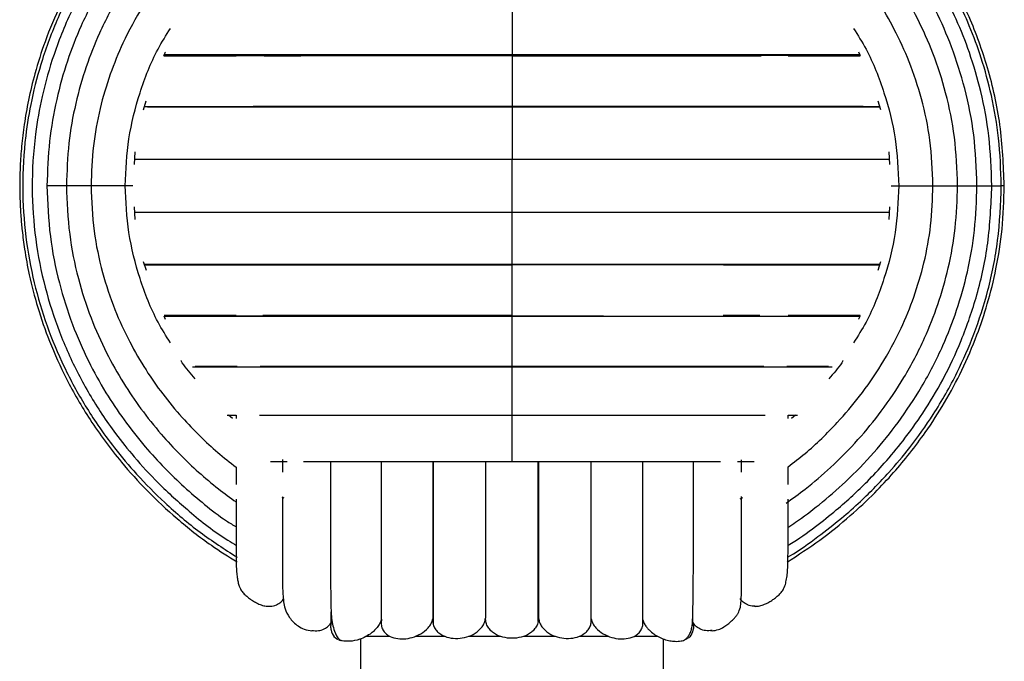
# Paper-space layout '_Derecha' of a CAD drawing. Header units: millimetres. Extents: x -200 to 200, y -56 to 638.
# Tile 7 of 9: x -65 to 65, y 216 to 301. Entities that reach past the tile are written whole.
import ezdxf

# ---------------------------------------------------------------- set-up
doc = ezdxf.new("R2010")
doc.units = ezdxf.units.MM

psp = doc.layouts.new('_Derecha')

# ---------------------------------------------------------------- linework, layer by layer
at = {"color": 7, "linetype": 'Continuous', "lineweight": 25}
for p, q in [((45.75, 296.61), (45.95, 296.16)), ((0, 296.16), (0, 296.13)), ((-48.64, 288.98), (-48.3, 290.15)), ((48.28, 290.16), (48.64, 289.01)), ((-49.86, 281.73), (-49.76, 283.42)), ((49.74, 283.41), (49.85, 281.74)), ((0, 282.46), (0, 282.47)), ((-49.74, 274.48), (-49.85, 276.15)), ((49.86, 276.16), (49.76, 274.47)), ((0, 275.43), (0, 275.42)), ((-48.28, 267.73), (-48.64, 268.88)), ((48.64, 268.9), (48.3, 267.74)), ((-45.75, 261.28), (-45.93, 261.68)), ((0, 261.73), (0, 261.76)), ((-36.92, 248.16), (-37.42, 248.63)), ((-36.44, 248.63), (-36.44, 248.17)), ((36.44, 248.63), (37.7, 248.63)), ((36.44, 248.17), (36.44, 248.63)), ((37.42, 248.63), (36.92, 248.16)), ((-30.32, 242.75), (-30.32, 241.09)), ((30.32, 241.08), (30.32, 242.74)), ((-30.39, 237.85), (-30.12, 237.69)), ((30.12, 237.56), (30.46, 237.75)), ((32.02, 223.39), (32.1, 223.36)), ((-26.41, 220.12), (-26.19, 220.17)), ((26.19, 220.17), (26.41, 220.12)), ((-22.42, 218.81), (-22.69, 218.89)), ((-20, 219.06), (-20, 209.44)), ((-19.28, 219.44), (-16.23, 219.44)), ((-12.79, 219.44), (-8.88, 219.44)), ((-5.73, 219.44), (-1.57, 219.44)), ((1.57, 219.44), (5.69, 219.44)), ((8.91, 219.44), (12.8, 219.44)), ((16.16, 219.44), (19.21, 219.44)), ((20, 209.44), (20, 219.07))]:
    psp.add_line(p, q, dxfattribs=at)
for points, knots in [([(-36.32, 328.68), (-36.44, 328.62), (-38.61, 327.42), (-42.33, 324.57), (-47.28, 320.29), (-51.39, 315.82), (-54.77, 311.4), (-57.48, 307.1), (-59.78, 302.68), (-61.62, 298.26), (-62.97, 294.01), (-63.85, 290.35), (-64.42, 287.14), (-64.77, 284.24), (-64.95, 281.65), (-65.02, 279.25), (-64.98, 277), (-64.87, 274.91), (-64.67, 272.79), (-64.34, 270.23), (-63.71, 266.83), (-62.66, 262.76), (-61.05, 258.15), (-58.8, 253.16), (-55.68, 247.76), (-52.05, 242.85), (-48.15, 238.52), (-44.18, 234.84), (-40.21, 231.67), (-37.44, 229.95), (-36.29, 229.23)], [0, 0, 0, 0, 0.003291, 0.061974, 0.11657, 0.167067, 0.213446, 0.255694, 0.293806, 0.338158, 0.37512, 0.405323, 0.432316, 0.45664, 0.478323, 0.497066, 0.516893, 0.534412, 0.549557, 0.570058, 0.598868, 0.63598, 0.67525, 0.720846, 0.77275, 0.830937, 0.873224, 0.918286, 0.966118, 1, 1, 1, 1]), ([(-36.36, 327.98), (-37.99, 326.93), (-41.55, 324.64), (-46.37, 320.46), (-50.81, 315.81), (-54.49, 311.03), (-57.46, 306.27), (-60.01, 301.18), (-62.03, 295.88), (-63.45, 290.52), (-64.39, 284.86), (-64.74, 278.8), (-64.32, 272.29), (-63.21, 266.18), (-61.49, 260.42), (-59.23, 254.98), (-56.87, 250.65), (-54.59, 247.11), (-52.36, 244.06), (-49.44, 240.6), (-45.7, 236.84), (-41.31, 233.09), (-37.96, 230.92), (-36.31, 229.86)], [0, 0, 0, 0, 0.049261, 0.107083, 0.161431, 0.2123, 0.25968, 0.303545, 0.356546, 0.403271, 0.444118, 0.501805, 0.556832, 0.609179, 0.659196, 0.708845, 0.75842, 0.784113, 0.815722, 0.85398, 0.898865, 0.950365, 1, 1, 1, 1]), ([(65, 278.94), (64.89, 281.63), (64.67, 286.89), (62.97, 294.37), (60.57, 301.08), (58.06, 306.06), (55.77, 309.83), (53.63, 312.93), (50.83, 316.44), (47.23, 320.3), (42.7, 324.28), (38.97, 327.16), (36.64, 328.46), (36.28, 328.66)], [0, 0, 0, 0, 0.134195, 0.26294, 0.38198, 0.489785, 0.541126, 0.603072, 0.677936, 0.76569, 0.866292, 0.979712, 1, 1, 1, 1]), ([(64.6, 278.94), (64.53, 281.04), (64.4, 285.05), (63.41, 290.69), (62.07, 295.64), (60.5, 299.91), (58.86, 303.52), (57.27, 306.5), (55.76, 308.99), (53.97, 311.66), (51.51, 314.91), (47.95, 318.9), (43.72, 322.79), (39.74, 325.91), (37.25, 327.43), (36.32, 328)], [0, 0, 0, 0, 0.106403, 0.202952, 0.289622, 0.366422, 0.43335, 0.490416, 0.537635, 0.580991, 0.653657, 0.744012, 0.851999, 0.944559, 1, 1, 1, 1]), ([(-36.41, 326.45), (-36.8, 326.22), (-39.25, 324.79), (-43.21, 321.57), (-48.1, 316.97), (-52.14, 312.14), (-55.43, 307.28), (-58.26, 302.05), (-60.5, 296.56), (-62.07, 290.98), (-63.12, 285.09), (-63.5, 278.75), (-63.03, 271.96), (-61.78, 265.58), (-59.87, 259.61), (-57.35, 254), (-54.74, 249.56), (-52.22, 245.96), (-49.76, 242.89), (-46.56, 239.41), (-42.44, 235.7), (-38.97, 232.94), (-36.75, 231.64), (-36.36, 231.41)], [0, 0, 0, 0, 0.012, 0.074655, 0.133547, 0.18867, 0.240007, 0.287542, 0.344971, 0.395585, 0.43984, 0.502371, 0.561994, 0.618697, 0.672856, 0.726608, 0.780267, 0.808091, 0.842325, 0.883749, 0.932339, 0.988074, 1, 1, 1, 1]), ([(63.35, 278.94), (63.27, 281.14), (63.13, 285.32), (62.02, 291.2), (60.53, 296.35), (58.78, 300.77), (56.96, 304.48), (55.2, 307.54), (53.53, 310.08), (51.55, 312.8), (48.84, 316.08), (44.93, 320.06), (40.68, 323.67), (37.59, 325.69), (36.36, 326.5)], [0, 0, 0, 0, 0.115243, 0.219809, 0.313681, 0.396858, 0.469344, 0.531154, 0.582306, 0.629237, 0.707882, 0.805684, 0.922572, 1, 1, 1, 1]), ([(-36.43, 324.1), (-36.77, 323.87), (-38.19, 322.94), (-40.76, 320.97), (-44.27, 317.94), (-47.78, 314.31), (-51.15, 310.13), (-54.26, 305.42), (-56.82, 300.44), (-58.81, 295.34), (-60.23, 290.25), (-61.2, 284.73), (-61.33, 280.91), (-61.4, 278.94)], [0, 0, 0, 0, 0.022779, 0.094717, 0.180913, 0.281407, 0.376119, 0.480827, 0.595558, 0.68821, 0.786519, 0.890446, 1, 1, 1, 1]), ([(61.39, 278.94), (61.31, 281.19), (61.15, 285.51), (59.91, 291.66), (58.18, 297.15), (56.07, 302), (53.75, 306.19), (51.23, 309.97), (48.62, 313.29), (45.94, 316.23), (43.32, 318.77), (40.59, 321.07), (38.32, 322.9), (36.84, 323.77), (36.4, 324.03)], [0, 0, 0, 0, 0.125233, 0.241465, 0.348658, 0.446827, 0.535967, 0.616079, 0.700346, 0.771721, 0.837675, 0.904261, 0.97148, 1, 1, 1, 1]), ([(-36.2, 320.89), (-37.04, 320.28), (-39.08, 318.81), (-42.29, 316.04), (-45.67, 312.62), (-48.92, 308.65), (-51.92, 304.19), (-54.4, 299.45), (-56.33, 294.59), (-57.7, 289.73), (-58.65, 284.47), (-58.77, 280.82), (-58.84, 278.94)], [0, 0, 0, 0, 0.063154, 0.152294, 0.256229, 0.354204, 0.462545, 0.581269, 0.677178, 0.778953, 0.886571, 1, 1, 1, 1]), ([(58.83, 278.94), (58.75, 281.09), (58.59, 285.22), (57.39, 291.08), (55.72, 296.32), (53.67, 300.92), (51.43, 304.91), (49, 308.5), (46.49, 311.65), (43.91, 314.43), (41.38, 316.83), (38.92, 318.92), (37.21, 320.16), (36.42, 320.73)], [0, 0, 0, 0, 0.130342, 0.251302, 0.362849, 0.464999, 0.557735, 0.641076, 0.728749, 0.803004, 0.871554, 0.94076, 1, 1, 1, 1]), ([(-36.44, 316.1), (-37.2, 315.52), (-39.52, 313.75), (-42.7, 310.62), (-46.05, 306.69), (-48.91, 302.55), (-51.3, 298.14), (-53.15, 293.6), (-54.49, 289.06), (-55.4, 284.13), (-55.52, 280.7), (-55.58, 278.94)], [0, 0, 0, 0, 0.065909, 0.202525, 0.307464, 0.423538, 0.550809, 0.653648, 0.762816, 0.878281, 1, 1, 1, 1]), ([(55.58, 278.94), (55.5, 280.95), (55.35, 284.82), (54.19, 290.31), (52.57, 295.21), (50.6, 299.5), (48.45, 303.21), (46.13, 306.54), (43.72, 309.45), (41.27, 312.01), (38.89, 314.21), (37.25, 315.51), (36.44, 316.16)], [0, 0, 0, 0, 0.138858, 0.267715, 0.386532, 0.495292, 0.594017, 0.682736, 0.776047, 0.85509, 0.927949, 1, 1, 1, 1]), ([(0, 302.88), (0, 302.85), (0, 302.79), (0, 302.32), (0, 301.48), (0, 300.29), (0, 299), (0, 297.84), (0, 296.98), (0, 296.43), (0, 296.25), (0, 296.16)], [0, 0, 0, 0, 0.067417, 0.158546, 0.308866, 0.457991, 0.607116, 0.757436, 0.848565, 0.928979, 1, 1, 1, 1]), ([(-51.07, 278.94), (-50.97, 281.02), (-50.79, 285.18), (-49.23, 291.24), (-47.34, 296.15), (-45.67, 298.82), (-45.1, 299.72)], [0, 0, 0, 0, 0.284302, 0.568834, 0.853737, 1, 1, 1, 1]), ([(45.1, 299.72), (45.67, 298.81), (47.34, 296.15), (49.23, 291.24), (50.79, 285.18), (50.97, 281.02), (51.07, 278.94)], [0, 0, 0, 0, 0.146026, 0.431011, 0.715614, 1, 1, 1, 1]), ([(-45.98, 296.09), (-45.93, 296.23), (-45.87, 296.41), (-45.77, 296.57), (-45.75, 296.6)], [0, 0, 0, 0, 0.813689, 1, 1, 1, 1]), ([(-45.98, 296.09), (-45.14, 296.09), (-43.11, 296.09), (-39.83, 296.09), (-37.28, 296.09), (-36.44, 296.09)], [0, 0, 0, 0, 0.322879, 0.7789, 1, 1, 1, 1]), ([(-45.95, 296.16), (-45.35, 296.16), (-43.53, 296.16), (-39.64, 296.16), (-34.39, 296.16), (-28.42, 296.16), (-21.88, 296.16), (-14.87, 296.16), (-7.52, 296.16), (-2.51, 296.16), (0, 296.16)], [0, 0, 0, 0, 0.0662233, 0.1993777, 0.3326198, 0.4659485, 0.5993705, 0.7328636, 0.8664183, 1, 1, 1, 1]), ([(0, 296.21), (-1.7, 296.21), (-5, 296.21), (-9.75, 296.21), (-14.75, 296.21), (-19.8, 296.21), (-24.7, 296.21), (-28.75, 296.21), (-32.03, 296.21), (-34.71, 296.21), (-37.19, 296.21), (-39.8, 296.21), (-42.64, 296.21), (-44.76, 296.21), (-45.77, 296.21), (-45.93, 296.21)], [0, 0, 0, 0, 0.091895, 0.178191, 0.25889, 0.369424, 0.467373, 0.552736, 0.625506, 0.685676, 0.741173, 0.808859, 0.889298, 0.982515, 1, 1, 1, 1]), ([(-32.73, 296.08), (-32.12, 296.08), (-30.61, 296.08), (-28.92, 296.08), (-27.9, 296.08)], [0, 0, 0, 0, 0.40102, 1, 1, 1, 1]), ([(45.88, 296.21), (45.44, 296.21), (44.46, 296.21), (42.65, 296.21), (40.3, 296.21), (37.28, 296.21), (33.46, 296.21), (28.75, 296.21), (23.04, 296.21), (17.14, 296.21), (11.31, 296.21), (5.8, 296.21), (1.97, 296.21), (0, 296.21)], [0, 0, 0, 0, 0.045108, 0.100477, 0.167967, 0.248313, 0.341506, 0.447532, 0.566384, 0.698059, 0.793005, 0.893655, 1, 1, 1, 1]), ([(0, 296.2), (0, 296.16), (0, 296.07), (0, 295.55), (0, 294.65), (0, 293.43), (0, 292.12), (0, 290.98), (0, 290.14), (0, 289.63), (0, 289.47), (0, 289.39)], [0, 0, 0, 0, 0.074084, 0.164562, 0.313807, 0.461866, 0.609925, 0.75917, 0.849648, 0.929486, 1, 1, 1, 1]), ([(0, 296.16), (2.51, 296.16), (7.52, 296.16), (14.87, 296.17), (21.88, 296.17), (28.42, 296.17), (34.39, 296.17), (39.64, 296.17), (43.52, 296.17), (45.34, 296.17), (45.95, 296.17)], [0, 0, 0, 0, 0.133609, 0.26718, 0.400694, 0.534136, 0.667485, 0.80075, 0.933926, 1, 1, 1, 1]), ([(0, 296.08), (2.46, 296.08), (7.14, 296.08), (13.68, 296.08), (19.34, 296.08), (24.12, 296.08), (28.06, 296.08), (30.91, 296.08), (32.4, 296.08), (32.89, 296.08)], [0, 0, 0, 0, 0.205377, 0.391705, 0.558969, 0.707193, 0.836317, 0.94637, 1, 1, 1, 1]), ([(36.44, 296.08), (37.18, 296.08), (38.92, 296.08), (41.55, 296.08), (44.05, 296.08), (45.42, 296.08), (45.98, 296.08)], [0, 0, 0, 0, 0.196566, 0.466073, 0.778102, 1, 1, 1, 1]), ([(0, 289.38), (-1.75, 289.38), (-5.15, 289.38), (-10.04, 289.38), (-15.18, 289.38), (-20.39, 289.38), (-25.43, 289.38), (-29.61, 289.38), (-32.99, 289.38), (-35.75, 289.38), (-38.31, 289.37), (-41.01, 289.37), (-43.95, 289.37), (-46.58, 289.36), (-48.01, 289.36), (-48.57, 289.35)], [0, 0, 0, 0, 0.088152, 0.170936, 0.24836, 0.354394, 0.448358, 0.530265, 0.600095, 0.657844, 0.711045, 0.775927, 0.853053, 0.942443, 1, 1, 1, 1]), ([(-48.56, 289.38), (-47.37, 289.37), (-44.97, 289.37), (-40.72, 289.37), (-36.32, 289.36), (-31.96, 289.36), (-27.25, 289.36), (-22.21, 289.36), (-16.91, 289.35), (-11.4, 289.35), (-5.74, 289.35), (-1.91, 289.35), (0, 289.35)], [0, 0, 0, 0, 0.1220282, 0.2472472, 0.3412212, 0.4352296, 0.5292715, 0.6233449, 0.7174588, 0.8116037, 0.9057818, 1, 1, 1, 1]), ([(-48.52, 289.39), (-47.56, 289.39), (-45.35, 289.39), (-40.93, 289.39), (-35.49, 289.39), (-29.32, 289.39), (-22.57, 289.39), (-15.33, 289.39), (-7.75, 289.39), (-2.58, 289.39), (0, 289.39)], [0, 0, 0, 0, 0.098762, 0.227341, 0.355977, 0.484681, 0.613443, 0.742265, 0.871118, 1, 1, 1, 1]), ([(0, 289.39), (2.58, 289.39), (7.75, 289.39), (15.33, 289.39), (22.56, 289.39), (29.32, 289.39), (35.48, 289.39), (40.93, 289.39), (45.35, 289.39), (47.56, 289.39), (48.52, 289.39)], [0, 0, 0, 0, 0.128868, 0.25772, 0.386537, 0.515296, 0.643993, 0.772632, 0.901205, 1, 1, 1, 1]), ([(0, 289.39), (0, 289.35), (0, 289.29), (0, 289.35), (0, 289.36)], [0, 0, 0, 0, 0.912946, 1, 1, 1, 1]), ([(48.57, 289.37), (48.3, 289.37), (47.48, 289.38), (45.96, 289.38), (43.94, 289.38), (41.52, 289.38), (38.4, 289.38), (34.46, 289.38), (29.6, 289.38), (23.73, 289.38), (17.64, 289.38), (11.64, 289.38), (5.97, 289.38), (2.03, 289.38), (0, 289.38)], [0, 0, 0, 0, 0.027794, 0.085715, 0.138729, 0.203354, 0.280272, 0.369488, 0.470999, 0.584788, 0.710866, 0.801782, 0.898157, 1, 1, 1, 1]), ([(0, 289.37), (0, 289.37), (0, 289.36), (0, 289.1), (0, 288.5), (0, 287.5), (0, 286.23), (0, 284.91), (0, 283.8), (0, 283.03), (0, 282.59), (0, 282.49), (0, 282.44)], [0, 0, 0, 0, 0.007671, 0.086444, 0.175714, 0.322967, 0.469049, 0.615132, 0.762385, 0.851655, 0.930428, 1, 1, 1, 1]), ([(0, 289.35), (1.72, 289.35), (5.05, 289.35), (9.84, 289.35), (14.88, 289.35), (19.98, 289.35), (24.92, 289.35), (29.01, 289.35), (32.31, 289.35), (35.01, 289.35), (37.51, 289.35), (40.13, 289.35), (42.97, 289.35), (45.93, 289.35), (47.66, 289.35), (48.57, 289.36)], [0, 0, 0, 0, 0.084721, 0.164288, 0.238691, 0.340584, 0.430863, 0.509522, 0.576562, 0.631983, 0.683111, 0.745449, 0.819481, 0.905192, 1, 1, 1, 1]), ([(-49.82, 282.44), (-48.66, 282.44), (-46.25, 282.44), (-41.49, 282.44), (-37.68, 282.44), (-35.31, 282.44), (-35.04, 282.44)], [0, 0, 0, 0, 0.299657, 0.627926, 0.956241, 1, 1, 1, 1]), ([(-49.78, 282.44), (-48.67, 282.44), (-46.28, 282.44), (-41.61, 282.44), (-36.04, 282.44), (-29.76, 282.44), (-22.89, 282.44), (-15.54, 282.44), (-7.86, 282.44), (-2.62, 282.44), (0, 282.44)], [0, 0, 0, 0, 0.110826, 0.237861, 0.364907, 0.491936, 0.618952, 0.745969, 0.872991, 1, 1, 1, 1]), ([(0, 282.44), (2.62, 282.44), (7.85, 282.45), (15.53, 282.45), (22.87, 282.45), (29.73, 282.45), (35.99, 282.45), (41.53, 282.45), (46.23, 282.45), (48.65, 282.45), (49.8, 282.45)], [0, 0, 0, 0, 0.126489, 0.252963, 0.379433, 0.505873, 0.632301, 0.758694, 0.88507, 1, 1, 1, 1]), ([(0, 282.44), (2.62, 282.44), (7.86, 282.44), (15.54, 282.44), (22.89, 282.44), (29.76, 282.44), (36.04, 282.44), (41.61, 282.44), (46.28, 282.44), (48.66, 282.44), (49.77, 282.44)], [0, 0, 0, 0, 0.127064, 0.254124, 0.381193, 0.508269, 0.635352, 0.762443, 0.889533, 1, 1, 1, 1]), ([(0, 275.44), (0, 275.47), (0, 275.51), (0, 275.89), (0, 276.58), (0, 277.64), (0, 278.94), (0, 280.25), (0, 281.31), (0, 282), (0, 282.38), (0, 282.42), (0, 282.44)], [0, 0, 0, 0, 0.065517, 0.139697, 0.223764, 0.362433, 0.5, 0.637567, 0.776236, 0.860303, 0.934483, 1, 1, 1, 1]), ([(-58.84, 278.94), (-58.88, 278.94), (-59.19, 278.94), (-59.84, 278.94), (-60.64, 278.94), (-61.18, 278.94), (-61.44, 278.94), (-61.38, 278.94), (-61.37, 278.94)], [0, 0, 0, 0, 0.027818, 0.185522, 0.445659, 0.703729, 0.961799, 1, 1, 1, 1]), ([(-61.4, 278.94), (-61.31, 276.7), (-61.15, 272.38), (-59.91, 266.23), (-58.18, 260.74), (-56.07, 255.89), (-53.75, 251.7), (-51.23, 247.92), (-48.62, 244.6), (-45.95, 241.66), (-43.32, 239.12), (-40.59, 236.82), (-38.32, 234.99), (-36.84, 234.12), (-36.4, 233.86)], [0, 0, 0, 0, 0.125235, 0.24146, 0.348652, 0.446819, 0.535957, 0.616067, 0.700333, 0.771707, 0.83766, 0.904245, 0.971462, 1, 1, 1, 1]), ([(-58.84, 278.94), (-58.75, 276.8), (-58.59, 272.67), (-57.4, 266.81), (-55.72, 261.57), (-53.67, 256.97), (-51.43, 252.98), (-49, 249.39), (-46.49, 246.24), (-43.91, 243.46), (-41.39, 241.06), (-38.92, 238.97), (-37.21, 237.73), (-36.42, 237.15)], [0, 0, 0, 0, 0.1303334, 0.2512991, 0.3628427, 0.4649905, 0.5577253, 0.6410644, 0.7287367, 0.8029897, 0.8715383, 0.940744, 1, 1, 1, 1]), ([(-55.58, 278.94), (-55.67, 278.94), (-56.02, 278.94), (-56.76, 278.94), (-57.66, 278.94), (-58.38, 278.94), (-58.8, 278.94), (-58.79, 278.94), (-58.78, 278.94)], [0, 0, 0, 0, 0.044026, 0.183659, 0.413987, 0.642484, 0.870981, 1, 1, 1, 1]), ([(-55.58, 278.94), (-55.5, 276.94), (-55.35, 273.07), (-54.19, 267.58), (-52.57, 262.68), (-50.6, 258.39), (-48.45, 254.68), (-46.13, 251.35), (-43.72, 248.44), (-41.27, 245.88), (-38.89, 243.68), (-37.25, 242.38), (-36.44, 241.73)], [0, 0, 0, 0, 0.138851, 0.26771, 0.386523, 0.495281, 0.594004, 0.682722, 0.77603, 0.855072, 0.927929, 1, 1, 1, 1]), ([(-51.07, 278.94), (-51.26, 278.94), (-51.67, 278.94), (-52.39, 278.94), (-53.29, 278.94), (-54.23, 278.94), (-55.01, 278.94), (-55.51, 278.94), (-55.53, 278.94), (-55.54, 278.94)], [0, 0, 0, 0, 0.088659, 0.189041, 0.302801, 0.49045, 0.676609, 0.862767, 1, 1, 1, 1]), ([(-45.1, 258.17), (-45.67, 259.08), (-47.34, 261.74), (-49.23, 266.65), (-50.79, 272.71), (-50.97, 276.87), (-51.07, 278.94)], [0, 0, 0, 0, 0.146064, 0.431037, 0.715632, 1, 1, 1, 1]), ([(-50.07, 278.94), (-50.06, 278.94), (-50.01, 278.94), (-50.19, 278.94), (-50.54, 278.94), (-50.9, 278.94), (-51.07, 278.94)], [0, 0, 0, 0, 0.142449, 0.464624, 0.748913, 1, 1, 1, 1]), ([(36.2, 237), (37.04, 237.61), (39.08, 239.08), (42.29, 241.85), (45.67, 245.27), (48.92, 249.24), (51.92, 253.7), (54.4, 258.44), (56.32, 263.3), (57.7, 268.16), (58.65, 273.42), (58.77, 277.07), (58.83, 278.94)], [0, 0, 0, 0, 0.063138, 0.152279, 0.256216, 0.354192, 0.462536, 0.581261, 0.677172, 0.778949, 0.886569, 1, 1, 1, 1]), ([(36.32, 229.22), (37.78, 230.16), (40.69, 232.03), (44.52, 235.15), (47.74, 238.16), (50.34, 240.94), (52.57, 243.61), (54.85, 246.67), (57.19, 250.3), (59.49, 254.6), (61.36, 258.97), (62.86, 263.45), (64, 268.11), (64.83, 273.34), (64.94, 277.02), (65, 278.94)], [0, 0, 0, 0, 0.086933, 0.172921, 0.24647, 0.307543, 0.363245, 0.420322, 0.498567, 0.579256, 0.663944, 0.73583, 0.815804, 0.90387, 1, 1, 1, 1]), ([(36.36, 229.84), (36.46, 229.9), (37.87, 230.72), (40.26, 232.44), (43.37, 234.85), (45.89, 237.09), (47.96, 239.11), (50.17, 241.46), (52.78, 244.58), (55.89, 248.95), (58.73, 253.97), (61.14, 259.47), (62.99, 265.28), (64.33, 271.86), (64.51, 276.52), (64.6, 278.94)], [0, 0, 0, 0, 0.006062, 0.082473, 0.149092, 0.205906, 0.252903, 0.296275, 0.36904, 0.459565, 0.567894, 0.660863, 0.763875, 0.876929, 1, 1, 1, 1]), ([(36.4, 231.38), (36.5, 231.44), (37.78, 232.2), (39.92, 233.78), (42.68, 235.94), (44.95, 237.95), (47.07, 240), (49.31, 242.39), (51.79, 245.38), (54.41, 249.04), (57.04, 253.45), (59.49, 258.65), (61.55, 264.69), (63.05, 271.54), (63.25, 276.41), (63.35, 278.94)], [0, 0, 0, 0, 0.006011, 0.078134, 0.139656, 0.190553, 0.237508, 0.294798, 0.362915, 0.441882, 0.531717, 0.632443, 0.744075, 0.866605, 1, 1, 1, 1]), ([(36.43, 233.8), (36.77, 234.02), (38.19, 234.95), (40.76, 236.92), (44.27, 239.95), (47.78, 243.58), (51.15, 247.76), (54.26, 252.47), (56.82, 257.44), (58.81, 262.55), (60.23, 267.64), (61.2, 273.16), (61.33, 276.98), (61.39, 278.94)], [0, 0, 0, 0, 0.022759, 0.094699, 0.180896, 0.281393, 0.376107, 0.480818, 0.595543, 0.688204, 0.786507, 0.890443, 1, 1, 1, 1]), ([(36.44, 241.79), (37.2, 242.37), (39.52, 244.14), (42.7, 247.27), (46.05, 251.2), (48.91, 255.34), (51.3, 259.75), (53.15, 264.29), (54.49, 268.83), (55.4, 273.76), (55.52, 277.19), (55.58, 278.94)], [0, 0, 0, 0, 0.065889, 0.202508, 0.30745, 0.423526, 0.550799, 0.653641, 0.76281, 0.878283, 1, 1, 1, 1]), ([(51.07, 278.94), (50.97, 276.87), (50.79, 272.71), (49.23, 266.65), (47.34, 261.74), (45.67, 259.08), (45.1, 258.18)], [0, 0, 0, 0, 0.284426, 0.56909, 0.854122, 1, 1, 1, 1]), ([(50.07, 278.94), (50.05, 278.94), (50.01, 278.94), (50.19, 278.94), (50.53, 278.94), (50.9, 278.94), (51.07, 278.94)], [0, 0, 0, 0, 0.142425, 0.464609, 0.748906, 1, 1, 1, 1]), ([(51.07, 278.94), (51.26, 278.94), (51.66, 278.94), (52.39, 278.94), (53.29, 278.94), (54.23, 278.94), (55.01, 278.94), (55.51, 278.94), (55.53, 278.94), (55.54, 278.94)], [0, 0, 0, 0, 0.0886587, 0.1890412, 0.3028011, 0.4904507, 0.6766092, 0.8627676, 1, 1, 1, 1]), ([(55.58, 278.94), (55.67, 278.94), (56.02, 278.94), (56.76, 278.94), (57.66, 278.94), (58.38, 278.94), (58.8, 278.94), (58.78, 278.94), (58.78, 278.94)], [0, 0, 0, 0, 0.044022, 0.183656, 0.413984, 0.642483, 0.870981, 1, 1, 1, 1]), ([(58.83, 278.94), (58.88, 278.94), (59.19, 278.94), (59.84, 278.94), (60.64, 278.94), (61.18, 278.94), (61.44, 278.94), (61.38, 278.94), (61.37, 278.94)], [0, 0, 0, 0, 0.027763, 0.185476, 0.445627, 0.703711, 0.961795, 1, 1, 1, 1]), ([(61.39, 278.94), (61.55, 278.94), (62.09, 278.94), (62.74, 278.94), (63.26, 278.94), (63.31, 278.94), (63.34, 278.94)], [0, 0, 0, 0, 0.123939, 0.423628, 0.720936, 1, 1, 1, 1]), ([(63.35, 278.94), (63.42, 278.94), (63.83, 278.94), (64.27, 278.94), (64.6, 278.94), (64.57, 278.94), (64.56, 278.94)], [0, 0, 0, 0, 0.073124, 0.45745, 0.838722, 1, 1, 1, 1]), ([(65, 278.94), (64.99, 278.94), (64.97, 278.94), (64.68, 278.94), (64.6, 278.94)], [0, 0, 0, 0, 0.710903, 1, 1, 1, 1]), ([(-49.77, 275.44), (-48.66, 275.44), (-46.28, 275.44), (-41.61, 275.44), (-36.04, 275.44), (-29.76, 275.44), (-22.89, 275.44), (-15.54, 275.44), (-7.86, 275.44), (-2.62, 275.44), (0, 275.44)], [0, 0, 0, 0, 0.110486, 0.23757, 0.364664, 0.491742, 0.618807, 0.745872, 0.872943, 1, 1, 1, 1]), ([(0, 275.44), (2.62, 275.44), (7.85, 275.44), (15.53, 275.44), (22.87, 275.44), (29.73, 275.44), (35.99, 275.44), (41.53, 275.44), (46.24, 275.44), (48.66, 275.44), (49.82, 275.44)], [0, 0, 0, 0, 0.1264379, 0.2528612, 0.3792807, 0.5056698, 0.6320463, 0.7583886, 0.8847139, 1, 1, 1, 1]), ([(0, 268.52), (0, 268.52), (0, 268.53), (0, 268.79), (0, 269.39), (0, 270.39), (0, 271.66), (0, 272.98), (0, 274.09), (0, 274.86), (0, 275.3), (0, 275.4), (0, 275.44)], [0, 0, 0, 0, 0.007671, 0.086444, 0.175714, 0.322967, 0.469049, 0.615132, 0.762385, 0.851655, 0.930428, 1, 1, 1, 1]), ([(0, 275.44), (2.62, 275.44), (7.86, 275.44), (15.54, 275.44), (22.89, 275.44), (29.76, 275.44), (36.04, 275.44), (41.61, 275.44), (46.28, 275.44), (48.67, 275.44), (49.78, 275.44)], [0, 0, 0, 0, 0.127015, 0.254027, 0.381048, 0.508074, 0.635109, 0.762151, 0.889192, 1, 1, 1, 1]), ([(0, 268.54), (-1.72, 268.54), (-5.05, 268.54), (-9.84, 268.54), (-14.88, 268.54), (-19.98, 268.54), (-24.92, 268.54), (-29.01, 268.54), (-32.31, 268.54), (-35.01, 268.54), (-37.51, 268.54), (-40.13, 268.54), (-42.97, 268.54), (-45.93, 268.54), (-47.67, 268.53), (-48.58, 268.53)], [0, 0, 0, 0, 0.084728, 0.164292, 0.238691, 0.340583, 0.430857, 0.509517, 0.576558, 0.631979, 0.683103, 0.745436, 0.819464, 0.905177, 1, 1, 1, 1]), ([(-48.57, 268.52), (-48.3, 268.52), (-47.48, 268.52), (-45.96, 268.51), (-43.95, 268.52), (-41.52, 268.51), (-38.4, 268.51), (-34.46, 268.51), (-29.61, 268.51), (-23.73, 268.51), (-17.65, 268.51), (-11.64, 268.51), (-5.97, 268.51), (-2.03, 268.51), (0, 268.51)], [0, 0, 0, 0, 0.027825, 0.085739, 0.13875, 0.203375, 0.280294, 0.369504, 0.471011, 0.584807, 0.710871, 0.801787, 0.898162, 1, 1, 1, 1]), ([(-48.52, 268.49), (-47.56, 268.49), (-45.35, 268.49), (-40.93, 268.49), (-35.49, 268.49), (-29.32, 268.49), (-22.57, 268.49), (-15.33, 268.49), (-7.75, 268.49), (-2.58, 268.49), (0, 268.49)], [0, 0, 0, 0, 0.098805, 0.227378, 0.356008, 0.484706, 0.613462, 0.742278, 0.871124, 1, 1, 1, 1]), ([(0, 268.49), (0, 268.54), (0, 268.6), (0, 268.54), (0, 268.53)], [0, 0, 0, 0, 0.9108501, 1, 1, 1, 1]), ([(48.56, 268.51), (47.37, 268.52), (44.97, 268.52), (40.72, 268.52), (36.32, 268.53), (31.96, 268.53), (27.25, 268.53), (22.21, 268.53), (16.91, 268.54), (11.4, 268.54), (5.74, 268.54), (1.91, 268.54), (0, 268.54)], [0, 0, 0, 0, 0.12202, 0.247238, 0.341219, 0.43523, 0.52927, 0.623346, 0.717461, 0.811608, 0.905791, 1, 1, 1, 1]), ([(0, 268.51), (1.75, 268.51), (5.15, 268.51), (10.03, 268.51), (15.18, 268.51), (20.39, 268.51), (25.43, 268.51), (29.61, 268.51), (32.99, 268.51), (35.75, 268.51), (38.31, 268.51), (41.01, 268.51), (43.95, 268.52), (46.58, 268.53), (48.01, 268.53), (48.57, 268.53)], [0, 0, 0, 0, 0.088158, 0.170944, 0.248365, 0.35441, 0.448383, 0.530281, 0.600112, 0.657868, 0.711073, 0.775955, 0.853082, 0.94248, 1, 1, 1, 1]), ([(0, 261.68), (0, 261.73), (0, 261.82), (0, 262.34), (0, 263.24), (0, 264.46), (0, 265.77), (0, 266.91), (0, 267.75), (0, 268.26), (0, 268.42), (0, 268.49)], [0, 0, 0, 0, 0.074084, 0.164562, 0.313807, 0.461866, 0.609925, 0.75917, 0.849648, 0.929486, 1, 1, 1, 1]), ([(27.94, 268.49), (28.37, 268.49), (31.06, 268.49), (35.45, 268.49), (40.94, 268.49), (45.35, 268.49), (47.56, 268.49), (48.52, 268.49)], [0, 0, 0, 0, 0.04828, 0.301004, 0.553614, 0.806094, 1, 1, 1, 1]), ([(-36.44, 261.81), (-37.18, 261.81), (-38.92, 261.81), (-41.55, 261.81), (-44.04, 261.81), (-45.39, 261.81), (-45.95, 261.81)], [0, 0, 0, 0, 0.197412, 0.468075, 0.781447, 1, 1, 1, 1]), ([(-45.95, 261.73), (-45.35, 261.73), (-43.53, 261.73), (-39.64, 261.73), (-34.39, 261.73), (-28.42, 261.73), (-21.88, 261.73), (-14.87, 261.73), (-7.52, 261.73), (-2.51, 261.73), (0, 261.73)], [0, 0, 0, 0, 0.066146, 0.199312, 0.332565, 0.465904, 0.599337, 0.732842, 0.866407, 1, 1, 1, 1]), ([(-45.89, 261.68), (-45.44, 261.68), (-44.46, 261.68), (-42.65, 261.68), (-40.3, 261.68), (-37.28, 261.68), (-33.46, 261.68), (-28.75, 261.68), (-23.05, 261.68), (-17.14, 261.68), (-11.31, 261.68), (-5.8, 261.68), (-1.97, 261.68), (0, 261.68)], [0, 0, 0, 0, 0.045125, 0.100496, 0.167985, 0.248324, 0.341512, 0.447539, 0.566389, 0.69806, 0.793004, 0.893647, 1, 1, 1, 1]), ([(0, 261.81), (-2.46, 261.81), (-7.14, 261.81), (-13.68, 261.81), (-19.34, 261.81), (-24.12, 261.81), (-28.06, 261.81), (-30.91, 261.81), (-32.4, 261.81), (-32.88, 261.81)], [0, 0, 0, 0, 0.205375, 0.391714, 0.558993, 0.70721, 0.836351, 0.946414, 1, 1, 1, 1]), ([(0, 255.01), (0, 255.04), (0, 255.1), (0, 255.57), (0, 256.41), (0, 257.6), (0, 258.89), (0, 260.05), (0, 260.91), (0, 261.46), (0, 261.64), (0, 261.73)], [0, 0, 0, 0, 0.067416, 0.158545, 0.308865, 0.457991, 0.607116, 0.757436, 0.848565, 0.928978, 1, 1, 1, 1]), ([(0, 261.73), (2.51, 261.73), (7.52, 261.73), (14.87, 261.72), (21.88, 261.72), (28.42, 261.72), (34.39, 261.72), (39.64, 261.72), (43.53, 261.72), (45.35, 261.72), (45.95, 261.72)], [0, 0, 0, 0, 0.133598, 0.267159, 0.400662, 0.534093, 0.667431, 0.800685, 0.933851, 1, 1, 1, 1]), ([(0, 261.68), (1.7, 261.68), (5, 261.68), (9.75, 261.68), (14.74, 261.68), (19.8, 261.68), (24.7, 261.68), (28.75, 261.68), (32.03, 261.68), (34.71, 261.68), (37.19, 261.68), (39.8, 261.68), (42.64, 261.68), (44.76, 261.68), (45.77, 261.68), (45.93, 261.68)], [0, 0, 0, 0, 0.091887, 0.178187, 0.258891, 0.369426, 0.467379, 0.552742, 0.625511, 0.685682, 0.741183, 0.808875, 0.889318, 0.982532, 1, 1, 1, 1]), ([(32.73, 261.8), (32.12, 261.8), (30.62, 261.8), (28.92, 261.8), (27.9, 261.8)], [0, 0, 0, 0, 0.401561, 1, 1, 1, 1]), ([(45.98, 261.79), (45.14, 261.8), (43.11, 261.8), (39.83, 261.8), (37.28, 261.8), (36.44, 261.8)], [0, 0, 0, 0, 0.322689, 0.778844, 1, 1, 1, 1]), ([(45.95, 261.73), (45.91, 261.61), (45.85, 261.46), (45.77, 261.32), (45.75, 261.29)], [0, 0, 0, 0, 0.7803333, 1, 1, 1, 1]), ([(-41.83, 253.44), (-42.45, 254.11), (-43.14, 254.88), (-43.66, 255.76), (-43.72, 255.86)], [0, 0, 0, 0, 0.881468, 1, 1, 1, 1]), ([(-42.19, 255), (-41.82, 255), (-40.77, 255), (-38.72, 255), (-35.83, 255), (-32.17, 255), (-27.64, 255), (-22.16, 255), (-16.49, 255), (-10.88, 255), (-5.58, 255), (-1.89, 255), (0, 255)], [0, 0, 0, 0, 0.038334, 0.11048, 0.196376, 0.29601, 0.409367, 0.53644, 0.677205, 0.778716, 0.886303, 1, 1, 1, 1]), ([(-41.83, 255.09), (-40.58, 255.09), (-38.94, 255.09), (-36.81, 255.09), (-36.29, 255.09)], [0, 0, 0, 0, 0.755963, 1, 1, 1, 1]), ([(-33.25, 255.09), (-33.1, 255.09), (-31.29, 255.09), (-27.19, 255.09), (-21, 255.09), (-14.27, 255.09), (-7.22, 255.08), (-2.41, 255.08), (0, 255.08)], [0, 0, 0, 0, 0.0171875, 0.2133931, 0.4098024, 0.6064134, 0.8031638, 1, 1, 1, 1]), ([(0, 248.66), (0, 248.66), (0, 248.66), (0, 249), (0, 249.71), (0, 250.81), (0, 252.06), (0, 253.22), (0, 254.12), (0, 254.73), (0, 254.97), (0, 255.08)], [0, 0, 0, 0, 0.049375, 0.142267, 0.295495, 0.447505, 0.599516, 0.752744, 0.845636, 0.927605, 1, 1, 1, 1]), ([(0, 255.08), (2.41, 255.08), (7.22, 255.08), (14.27, 255.08), (21, 255.08), (27.2, 255.08), (31.29, 255.08), (33.11, 255.08), (33.25, 255.08)], [0, 0, 0, 0, 0.196814, 0.393565, 0.590161, 0.786559, 0.982738, 1, 1, 1, 1]), ([(0, 255), (2.42, 255), (7.03, 255), (13.47, 255), (19.05, 255), (23.75, 255), (27.65, 255), (30.79, 255), (33.36, 255), (35.75, 255), (38.24, 255), (40.49, 255), (41.78, 255), (42.25, 255)], [0, 0, 0, 0, 0.144828, 0.276229, 0.394204, 0.498769, 0.589874, 0.66753, 0.731735, 0.791003, 0.863291, 0.949187, 1, 1, 1, 1]), ([(36.29, 255.08), (36.81, 255.08), (38.93, 255.08), (40.57, 255.08), (41.8, 255.08)], [0, 0, 0, 0, 0.245249, 1, 1, 1, 1]), ([(43.72, 255.86), (43.66, 255.75), (43.14, 254.87), (42.45, 254.11), (41.83, 253.44)], [0, 0, 0, 0, 0.115304, 1, 1, 1, 1]), ([(-37.61, 248.63), (-37.26, 248.63), (-36.88, 248.63), (-36.46, 248.63), (-36.44, 248.63)], [0, 0, 0, 0, 0.946384, 1, 1, 1, 1]), ([(-33.36, 248.63), (-32.38, 248.63), (-30.13, 248.63), (-26.02, 248.63), (-20.89, 248.63), (-15.54, 248.63), (-10.26, 248.63), (-5.26, 248.63), (-1.79, 248.63), (0, 248.63)], [0, 0, 0, 0, 0.1097346, 0.2531186, 0.4138168, 0.5918414, 0.7201805, 0.856242, 1, 1, 1, 1]), ([(0, 242.53), (0, 242.53), (0, 242.51), (0, 242.8), (0, 243.46), (0, 244.52), (0, 245.74), (0, 246.89), (0, 247.81), (0, 248.44), (0, 248.7), (0, 248.82)], [0, 0, 0, 0, 0.041331, 0.135009, 0.289534, 0.44283, 0.596127, 0.750651, 0.84433, 0.926992, 1, 1, 1, 1]), ([(0, 248.63), (2.28, 248.63), (6.63, 248.63), (12.71, 248.63), (17.95, 248.63), (22.38, 248.63), (26.03, 248.63), (28.97, 248.63), (31.37, 248.63), (32.75, 248.63), (33.41, 248.63)], [0, 0, 0, 0, 0.183381, 0.349774, 0.499164, 0.631527, 0.746868, 0.845151, 0.926354, 1, 1, 1, 1]), ([(-31.88, 242.5), (-31.65, 242.5), (-30.97, 242.5), (-30.2, 242.5), (-29.68, 242.5)], [0, 0, 0, 0, 0.32646, 1, 1, 1, 1]), ([(-27.55, 242.5), (-26.45, 242.5), (-23.92, 242.5), (-19.34, 242.5), (-14.42, 242.5), (-9.53, 242.5), (-4.89, 242.5), (-1.66, 242.5), (0, 242.5)], [0, 0, 0, 0, 0.142599, 0.327105, 0.531461, 0.678806, 0.834978, 1, 1, 1, 1]), ([(-23.95, 242.5), (-23.95, 241.92), (-23.95, 239.79), (-23.95, 236.45), (-23.95, 232.44), (-23.95, 228.77), (-23.95, 225.71), (-23.93, 223.17), (-23.81, 221.33), (-23.46, 220.07), (-23.12, 219.23), (-22.72, 218.92), (-22.69, 218.9)], [0, 0, 0, 0, 0.048988, 0.1768846, 0.3112903, 0.4521853, 0.5984882, 0.7370855, 0.8651644, 0.9265671, 0.9945588, 1, 1, 1, 1]), ([(-17.27, 242.5), (-17.27, 241.73), (-17.27, 239.5), (-17.27, 235.9), (-17.27, 231.62), (-17.27, 227.93), (-17.27, 224.91), (-17.27, 222.63), (-17.27, 221.52), (-17.27, 221)], [0, 0, 0, 0, 0.077899, 0.224147, 0.392113, 0.581781, 0.720329, 0.868521, 1, 1, 1, 1]), ([(-10.45, 242.5), (-10.45, 241.37), (-10.45, 238.26), (-10.45, 233.71), (-10.45, 228.94), (-10.45, 224.83), (-10.45, 222.76), (-10.45, 221.72)], [0, 0, 0, 0, 0.124647, 0.343567, 0.562427, 0.781252, 1, 1, 1, 1]), ([(-10.43, 242.5), (-10.43, 242.09), (-10.43, 240.25), (-10.43, 236.99), (-10.43, 232.65), (-10.43, 228.82), (-10.43, 225.59), (-10.43, 223.08), (-10.43, 221.78), (-10.43, 221.17)], [0, 0, 0, 0, 0.04347, 0.195856, 0.370876, 0.568528, 0.712935, 0.867414, 1, 1, 1, 1]), ([(-3.5, 242.5), (-3.5, 241.51), (-3.5, 238.54), (-3.5, 234.1), (-3.5, 229.27), (-3.5, 225.05), (-3.5, 222.87), (-3.5, 221.78)], [0, 0, 0, 0, 0.111784, 0.333848, 0.555924, 0.777971, 1, 1, 1, 1]), ([(-3.5, 242.5), (-3.5, 241.53), (-3.5, 238.59), (-3.5, 234.17), (-3.5, 229.33), (-3.5, 225.1), (-3.5, 222.91), (-3.5, 221.81)], [0, 0, 0, 0, 0.109369, 0.331964, 0.554593, 0.777278, 1, 1, 1, 1]), ([(0, 242.5), (2.12, 242.5), (6.16, 242.5), (11.79, 242.5), (16.64, 242.5), (20.73, 242.5), (24.08, 242.5), (26.27, 242.5), (27.31, 242.5), (27.51, 242.5)], [0, 0, 0, 0, 0.211271, 0.402951, 0.575022, 0.727491, 0.860307, 0.973439, 1, 1, 1, 1]), ([(3.44, 221.38), (3.44, 222.35), (3.44, 224.44), (3.44, 228.68), (3.44, 233.54), (3.44, 238.15), (3.44, 241.25), (3.44, 242.5)], [0, 0, 0, 0, 0.201394, 0.436239, 0.655997, 0.860632, 1, 1, 1, 1]), ([(3.5, 242.5), (3.5, 241.51), (3.5, 238.54), (3.5, 234.1), (3.5, 229.27), (3.5, 225.05), (3.5, 222.87), (3.5, 221.78)], [0, 0, 0, 0, 0.111773, 0.33384, 0.555919, 0.777968, 1, 1, 1, 1]), ([(3.5, 221.81), (3.5, 222.91), (3.5, 225.1), (3.5, 229.33), (3.5, 234.17), (3.5, 238.59), (3.5, 241.53), (3.5, 242.5)], [0, 0, 0, 0, 0.222706, 0.445392, 0.668027, 0.890618, 1, 1, 1, 1]), ([(10.43, 221.2), (10.43, 222.13), (10.43, 224.1), (10.43, 228.11), (10.43, 232.72), (10.43, 237.47), (10.43, 240.89), (10.43, 242.5)], [0, 0, 0, 0, 0.200293, 0.420909, 0.62954, 0.82616, 1, 1, 1, 1]), ([(10.45, 221.72), (10.45, 222.76), (10.45, 224.83), (10.45, 228.94), (10.45, 233.71), (10.45, 238.26), (10.45, 241.37), (10.45, 242.5)], [0, 0, 0, 0, 0.218753, 0.43757, 0.656447, 0.875367, 1, 1, 1, 1]), ([(17.27, 221.03), (17.27, 221.83), (17.27, 223.5), (17.27, 227.27), (17.27, 231.69), (17.27, 236.55), (17.27, 240.17), (17.27, 242.24), (17.27, 242.5)], [0, 0, 0, 0, 0.196548, 0.408133, 0.608232, 0.796845, 0.97394, 1, 1, 1, 1]), ([(22.79, 218.91), (22.88, 218.99), (23.03, 219.12), (23.2, 219.3), (23.36, 219.53), (23.56, 219.89), (23.71, 220.35), (23.81, 220.93), (23.85, 221.68), (23.88, 222.68), (23.92, 224.45), (23.94, 227.11), (23.95, 230.83), (23.95, 234.74), (23.95, 238.55), (23.95, 241.28), (23.95, 242.5)], [0, 0, 0, 0, 0.007921, 0.01299, 0.018859, 0.034023, 0.066969, 0.11326, 0.173261, 0.252775, 0.32931, 0.491865, 0.639008, 0.771277, 0.897245, 1, 1, 1, 1]), ([(29.79, 242.5), (30.16, 242.5), (30.93, 242.5), (31.62, 242.5), (31.99, 242.5)], [0, 0, 0, 0, 0.472891, 1, 1, 1, 1]), ([(-36.44, 241.73), (-36.44, 241.09), (-36.44, 240.29), (-36.44, 239.62), (-36.44, 239.48)], [0, 0, 0, 0, 0.805235, 1, 1, 1, 1]), ([(36.44, 239.48), (36.44, 239.63), (36.44, 240.32), (36.44, 241.14), (36.44, 241.8)], [0, 0, 0, 0, 0.202068, 1, 1, 1, 1]), ([(-36.44, 237.52), (-36.44, 237.12), (-36.44, 235.46), (-36.44, 233.03), (-36.45, 230.19), (-36.42, 228.25), (-36.26, 227.03), (-36.15, 226.45), (-36.02, 225.98), (-35.8, 225.54), (-35.56, 225.22), (-35.3, 224.92), (-34.97, 224.65), (-34.66, 224.4), (-34.29, 224.15), (-33.82, 223.85), (-33.21, 223.57), (-32.56, 223.37), (-32.17, 223.37), (-31.96, 223.37)], [0, 0, 0, 0, 0.054302, 0.22461, 0.399548, 0.595482, 0.64726, 0.699383, 0.746285, 0.77438, 0.785072, 0.794359, 0.81253, 0.822498, 0.833666, 0.861581, 0.898452, 0.944585, 1, 1, 1, 1]), ([(-30.32, 237.81), (-30.32, 236.85), (-30.32, 234.55), (-30.32, 231.38), (-30.31, 228.45), (-30.32, 226.02), (-30.22, 224.28), (-30, 223.04), (-29.43, 221.81), (-28.47, 220.87), (-27.44, 220.3), (-26.76, 220.18), (-26.41, 220.12)], [0, 0, 0, 0, 0.10425, 0.25283, 0.406987, 0.552662, 0.687018, 0.751439, 0.82325, 0.905796, 0.951126, 1, 1, 1, 1]), ([(26.41, 220.12), (26.68, 220.16), (27.19, 220.24), (27.89, 220.59), (28.45, 220.96), (28.88, 221.33), (29.18, 221.62), (29.4, 221.85), (29.61, 222.09), (29.77, 222.32), (29.91, 222.56), (30.14, 223.08), (30.23, 223.73), (30.28, 224.54), (30.29, 225.56), (30.3, 227.23), (30.31, 229.73), (30.32, 233.3), (30.32, 236.01), (30.32, 237.62), (30.32, 237.87)], [0, 0, 0, 0, 0.051042, 0.092451, 0.124411, 0.147928, 0.156729, 0.163783, 0.174665, 0.180045, 0.186123, 0.201588, 0.256987, 0.344016, 0.427366, 0.507895, 0.679054, 0.83423, 0.973804, 1, 1, 1, 1]), ([(32.1, 223.36), (32.29, 223.37), (32.66, 223.38), (33.27, 223.59), (33.85, 223.87), (34.31, 224.16), (34.66, 224.41), (34.98, 224.65), (35.31, 224.93), (35.57, 225.22), (35.8, 225.54), (36.05, 226.06), (36.18, 226.6), (36.32, 227.37), (36.42, 228.58), (36.45, 230.42), (36.44, 233.05), (36.44, 235.47), (36.44, 237.13), (36.44, 237.52)], [0, 0, 0, 0, 0.055138, 0.100898, 0.137377, 0.164956, 0.176009, 0.185895, 0.204067, 0.213395, 0.224146, 0.252409, 0.313845, 0.380194, 0.446059, 0.600333, 0.775812, 0.946604, 1, 1, 1, 1]), ([(-31.99, 223.39), (-31.96, 223.38), (-31.66, 223.35), (-31.13, 223.53), (-30.5, 223.87), (-30.24, 224.23), (-30.12, 224.4)], [0, 0, 0, 0, 0.046374, 0.404643, 0.720783, 1, 1, 1, 1]), ([(32.09, 223.39), (32.03, 223.39), (31.69, 223.35), (31.13, 223.53), (30.5, 223.87), (30.24, 224.23), (30.12, 224.4)], [0, 0, 0, 0, 0.08862, 0.431018, 0.733152, 1, 1, 1, 1]), ([(-23.86, 221.27), (-23.86, 221.34), (-23.86, 221.44), (-23.86, 222.35), (-23.86, 222.66)], [0, 0, 0, 0, 0.655038, 1, 1, 1, 1]), ([(-26.41, 220.17), (-26.13, 220.15), (-25.58, 220.09), (-24.82, 220.34), (-24.21, 220.72), (-23.97, 221.1), (-23.86, 221.27)], [0, 0, 0, 0, 0.284381, 0.553233, 0.79047, 1, 1, 1, 1]), ([(-23.86, 221.27), (-23.9, 221.1), (-23.98, 220.75), (-23.9, 220.06), (-23.66, 219.62), (-23.5, 219.35)], [0, 0, 0, 0, 0.260133, 0.535493, 1, 1, 1, 1]), ([(-17.22, 221.69), (-17.29, 221.49), (-17.44, 221.08), (-17.78, 220.59), (-18.16, 220.17), (-18.67, 219.74), (-19.34, 219.32), (-20.34, 218.9), (-21.48, 218.69), (-22.11, 218.77), (-22.42, 218.81)], [0, 0, 0, 0, 0.0578562, 0.1239386, 0.1835889, 0.2489948, 0.3671167, 0.4998088, 0.7494664, 1, 1, 1, 1]), ([(-17.22, 221.68), (-17.24, 221.57), (-17.28, 221.35), (-17.28, 221.01), (-17.23, 220.68), (-17.08, 220.27), (-16.78, 219.86), (-16.21, 219.4), (-15.37, 219.1), (-14.29, 219.02), (-13.16, 219.21), (-12.04, 219.67), (-11.19, 220.34), (-10.66, 221.07), (-10.52, 221.51), (-10.45, 221.73)], [0, 0, 0, 0, 0.031044, 0.060392, 0.090729, 0.122105, 0.184912, 0.247847, 0.37365, 0.498267, 0.623799, 0.749475, 0.874561, 0.93727, 1, 1, 1, 1]), ([(-10.45, 221.72), (-10.46, 221.51), (-10.47, 221.09), (-10.25, 220.51), (-9.89, 220.03), (-9.27, 219.54), (-8.34, 219.18), (-7.16, 219.08), (-5.96, 219.27), (-4.82, 219.76), (-4.04, 220.47), (-3.62, 221.2), (-3.54, 221.61), (-3.5, 221.81)], [0, 0, 0, 0, 0.062689, 0.124974, 0.184408, 0.249017, 0.37397, 0.499019, 0.624392, 0.74977, 0.874596, 0.938493, 1, 1, 1, 1]), ([(3.44, 221.38), (3.44, 221.31), (3.41, 221.04), (3.18, 220.61), (2.8, 220.13), (2.16, 219.63), (1.22, 219.24), (0, 219.09), (-1.22, 219.24), (-2.17, 219.63), (-2.8, 220.13), (-3.19, 220.61), (-3.45, 221.17), (-3.48, 221.57), (-3.5, 221.78)], [0, 0, 0, 0, 0.02209, 0.087357, 0.152418, 0.217634, 0.348033, 0.478406, 0.608779, 0.739178, 0.804398, 0.869467, 0.934742, 1, 1, 1, 1]), ([(3.5, 221.81), (3.54, 221.61), (3.62, 221.2), (4.04, 220.47), (4.82, 219.76), (5.96, 219.27), (7.16, 219.08), (8.34, 219.18), (9.27, 219.54), (9.89, 220.03), (10.24, 220.51), (10.43, 220.92), (10.43, 221.16), (10.43, 221.2)], [0, 0, 0, 0, 0.064912, 0.132341, 0.264084, 0.396426, 0.528856, 0.660909, 0.792773, 0.860961, 0.923676, 0.989406, 1, 1, 1, 1]), ([(10.45, 221.73), (10.52, 221.51), (10.66, 221.07), (11.19, 220.34), (12.04, 219.67), (13.16, 219.21), (14.29, 219.02), (15.37, 219.1), (16.21, 219.4), (16.78, 219.86), (17.08, 220.27), (17.22, 220.68), (17.27, 220.91), (17.27, 221.02), (17.27, 221.03)], [0, 0, 0, 0, 0.066714, 0.133408, 0.266441, 0.4001, 0.533606, 0.666139, 0.799934, 0.866867, 0.933664, 0.967041, 0.999297, 1, 1, 1, 1]), ([(17.22, 221.69), (17.28, 221.52), (17.4, 221.18), (17.66, 220.76), (17.95, 220.39), (18.36, 219.99), (18.9, 219.58), (19.58, 219.21), (20.31, 218.93), (21.04, 218.77), (21.81, 218.72), (22.42, 218.78), (22.69, 218.89), (22.78, 218.93)], [0, 0, 0, 0, 0.042483, 0.08994, 0.133142, 0.180033, 0.265922, 0.361683, 0.471599, 0.592102, 0.724046, 0.904986, 1, 1, 1, 1]), ([(23.86, 221.27), (23.9, 221.1), (23.98, 220.75), (23.9, 220.06), (23.66, 219.62), (23.5, 219.35)], [0, 0, 0, 0, 0.260133, 0.535493, 1, 1, 1, 1]), ([(23.86, 221.27), (23.86, 221.31), (23.86, 221.34), (23.86, 222.02), (23.86, 222.13)], [0, 0, 0, 0, 0.836865, 1, 1, 1, 1]), ([(26.41, 220.17), (26.12, 220.15), (25.58, 220.09), (24.82, 220.34), (24.21, 220.72), (23.97, 221.1), (23.86, 221.27)], [0, 0, 0, 0, 0.283872, 0.552916, 0.790321, 1, 1, 1, 1]), ([(-22.89, 218.95), (-22.96, 218.98), (-23.07, 219.03), (-23.16, 219.09), (-23.21, 219.12), (-23.22, 219.13), (-23.41, 219.25), (-23.45, 219.3), (-23.5, 219.35)], [0, 0, 0, 0, 0.166834, 0.285976, 0.318756, 0.328447, 0.333673, 1, 1, 1, 1]), ([(-23.5, 219.35), (-23.47, 219.33), (-23.42, 219.28), (-23.22, 219.09), (-23.03, 219.02), (-23.03, 219.02)], [0, 0, 0, 0, 0.491618, 0.983415, 1, 1, 1, 1]), ([(-22.86, 218.95), (-22.81, 218.93), (-22.72, 218.88), (-22.59, 218.86), (-22.54, 218.85)], [0, 0, 0, 0, 0.622024, 1, 1, 1, 1]), ([(23.5, 219.35), (23.47, 219.31), (23.42, 219.23), (23.01, 219.03), (22.8, 218.92)], [0, 0, 0, 0, 0.491376, 1, 1, 1, 1])]:
    psp.add_open_spline(points, degree=3, knots=knots, dxfattribs=at)

doc.saveas('drawing.dxf')
